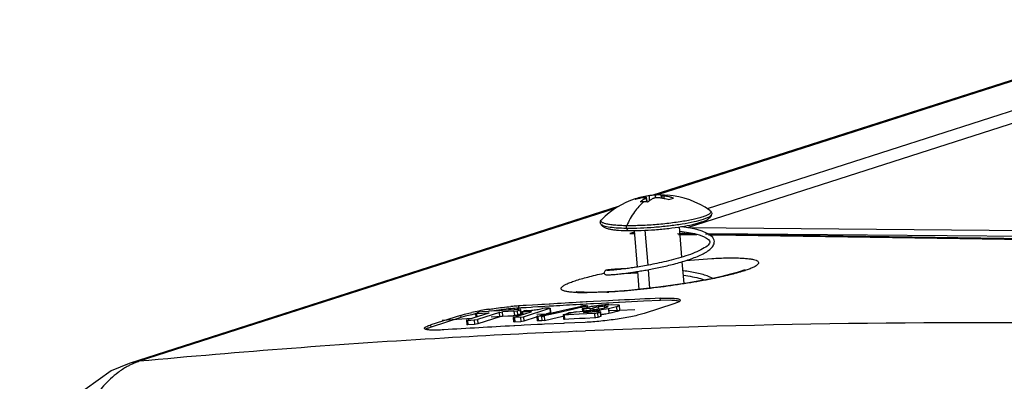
# Model space of a CAD drawing. Header units: inches. Extents: x 0 to 22, y 0 to 17.
# Tile 41 of 55: x 15.745 to 16.37, y 14.526 to 14.756. Entities that reach past the tile are written whole.
import ezdxf

# ---------------------------------------------------------------- set-up
doc = ezdxf.new("R2010")
doc.units = ezdxf.units.IN
doc.header["$LTSCALE"] = 1.21
doc.header["$MEASUREMENT"] = 0
doc.layers.get('0').update_dxf_attribs({"linetype": 'CONTINUOUS'})
doc.layers.add('03___PRT_ALL_CURVES', color=7, linetype='CONTINUOUS')

msp = doc.modelspace()

# ---------------------------------------------------------------- linework, layer by layer
at = {"color": 7, "linetype": 'Continuous'}
for p, q in [((16.49499, 14.75572), (16.14709, 14.64396)), ((16.49504, 14.75499), (16.15006, 14.64417)), ((16.49634, 14.73651), (16.18162, 14.63541)), ((16.4969, 14.72866), (16.16897, 14.62332)), ((16.13798, 14.64227), (16.13587, 14.64153)), ((16.13888, 14.64223), (16.13885, 14.64249)), ((16.14469, 14.64362), (16.14083, 14.64298)), ((16.143, 14.64254), (16.1426, 14.64215)), ((16.1426, 14.64215), (16.14316, 14.63972)), ((16.14376, 14.63969), (16.143, 14.64254)), ((16.14469, 14.64362), (16.14464, 14.64039)), ((16.14855, 14.64406), (16.14469, 14.64362)), ((16.14891, 14.64251), (16.14855, 14.64406)), ((16.15237, 14.64405), (16.14966, 14.64416)), ((16.15261, 14.64232), (16.15237, 14.64405)), ((16.15287, 14.64386), (16.15273, 14.6423)), ((16.15287, 14.64386), (16.1533, 14.644)), ((16.1542, 14.64349), (16.15287, 14.64386)), ((16.1533, 14.644), (16.15632, 14.64407)), ((16.15417, 14.64202), (16.15419, 14.64349)), ((16.15725, 14.64125), (16.16022, 14.6422)), ((16.12559, 14.63706), (15.81408, 14.53699)), ((16.12306, 14.6355), (15.82053, 14.53831)), ((16.13727, 14.59833), (16.13535, 14.62149)), ((16.14193, 14.62168), (16.14377, 14.59945)), ((16.16553, 14.6046), (16.16393, 14.62387)), ((16.39737, 14.62127), (16.16964, 14.6232)), ((16.13542, 14.62057), (16.13234, 14.61957)), ((16.13234, 14.61957), (16.13536, 14.61953)), ((16.17251, 14.61929), (16.16268, 14.61944)), ((16.16345, 14.6191), (16.17462, 14.61893)), ((16.16735, 14.61955), (16.16429, 14.61958)), ((16.17367, 14.6195), (16.16735, 14.61955)), ((16.17462, 14.61893), (16.17494, 14.61892)), ((16.42738, 14.61558), (16.18047, 14.61917)), ((16.40429, 14.61754), (16.18214, 14.61942)), ((16.18249, 14.61881), (16.18555, 14.61876)), ((16.18555, 14.61876), (16.42829, 14.61528)), ((16.18329, 14.61443), (16.1833, 14.61434)), ((16.168, 14.60242), (16.18463, 14.60375)), ((16.1181, 14.59639), (16.11769, 14.59632)), ((16.12003, 14.59662), (16.1195, 14.59657)), ((16.12062, 14.59668), (16.12003, 14.59662)), ((16.12128, 14.59674), (16.12062, 14.59668)), ((16.12145, 14.59634), (16.12075, 14.59628)), ((16.122, 14.5968), (16.12128, 14.59674)), ((16.12224, 14.5964), (16.12145, 14.59634)), ((16.12279, 14.59686), (16.122, 14.5968)), ((16.12312, 14.59648), (16.12224, 14.5964)), ((16.12365, 14.59692), (16.12279, 14.59686)), ((16.1241, 14.59658), (16.12312, 14.59648)), ((16.12458, 14.59698), (16.12365, 14.59692)), ((16.12518, 14.59669), (16.1241, 14.59658)), ((16.12558, 14.59704), (16.12458, 14.59698)), ((16.12637, 14.59682), (16.12518, 14.59669)), ((16.12665, 14.5971), (16.12558, 14.59704)), ((16.12779, 14.59715), (16.12665, 14.5971)), ((16.129, 14.5972), (16.12779, 14.59715)), ((16.12968, 14.59723), (16.129, 14.5972)), ((16.14401, 14.59662), (16.14499, 14.5848)), ((16.16692, 14.58778), (16.16577, 14.60172)), ((16.12081, 14.59346), (16.12148, 14.59351)), ((16.12148, 14.59351), (16.12222, 14.59357)), ((16.12222, 14.59357), (16.12303, 14.59364)), ((16.12303, 14.59364), (16.1239, 14.59372)), ((16.1239, 14.59372), (16.12486, 14.59382)), ((16.12486, 14.59382), (16.12588, 14.59393)), ((16.12588, 14.59393), (16.12697, 14.59405)), ((16.12875, 14.59427), (16.13003, 14.59443)), ((16.13003, 14.59443), (16.13138, 14.59461)), ((16.13138, 14.59461), (16.13281, 14.5948)), ((16.13281, 14.5948), (16.1343, 14.59502)), ((16.13601, 14.59456), (16.13758, 14.59458)), ((16.13845, 14.58409), (16.1375, 14.59551)), ((16.11781, 14.58228), (16.1053, 14.58188)), ((16.11816, 14.58248), (16.11232, 14.58224)), ((16.11917, 14.58253), (16.11816, 14.58248)), ((16.12281, 14.58275), (16.11917, 14.58253)), ((16.12519, 14.57716), (16.12171, 14.57698)), ((16.12576, 14.57719), (16.12519, 14.57716)), ((16.15188, 14.57703), (16.1518, 14.57845)), ((16.15825, 14.57712), (16.15188, 14.57703)), ((16.0588, 14.57109), (16.05146, 14.57065)), ((16.06077, 14.57121), (16.0588, 14.57109)), ((16.06075, 14.57052), (16.06262, 14.57112)), ((16.06172, 14.57127), (16.06077, 14.57121)), ((16.06204, 14.57359), (16.06159, 14.57356)), ((16.06159, 14.57356), (16.06167, 14.57213)), ((16.06213, 14.57216), (16.06167, 14.57213)), ((16.06218, 14.57129), (16.06172, 14.57127)), ((16.0627, 14.57363), (16.06204, 14.57359)), ((16.06278, 14.5722), (16.06213, 14.57216)), ((16.06262, 14.57112), (16.06284, 14.57124)), ((16.06262, 14.57112), (16.06286, 14.5683)), ((16.06284, 14.57124), (16.06268, 14.5713)), ((16.06458, 14.57374), (16.0627, 14.57363)), ((16.06341, 14.57224), (16.06278, 14.5722)), ((16.06284, 14.57124), (16.06308, 14.56842)), ((16.06466, 14.57232), (16.06341, 14.57224)), ((16.06651, 14.57386), (16.06458, 14.57374)), ((16.06659, 14.57244), (16.06466, 14.57232)), ((16.0649, 14.56666), (16.08165, 14.57204)), ((16.07057, 14.57411), (16.06651, 14.57386)), ((16.06971, 14.57263), (16.06659, 14.57244)), ((16.07066, 14.57269), (16.06971, 14.57263)), ((16.07392, 14.57431), (16.07057, 14.57411)), ((16.074, 14.57289), (16.07066, 14.57269)), ((16.07653, 14.57447), (16.07392, 14.57431)), ((16.07662, 14.57304), (16.074, 14.57289)), ((16.0741, 14.57131), (16.07669, 14.57182)), ((16.0782, 14.57457), (16.07653, 14.57447)), ((16.07829, 14.57314), (16.07662, 14.57304)), ((16.07721, 14.57192), (16.07669, 14.57182)), ((16.07835, 14.57205), (16.07721, 14.57192)), ((16.08105, 14.57473), (16.0782, 14.57457)), ((16.08114, 14.57331), (16.07829, 14.57314)), ((16.07978, 14.57213), (16.07835, 14.57205)), ((16.0812, 14.57221), (16.07978, 14.57213)), ((16.08171, 14.57477), (16.08105, 14.57473)), ((16.08179, 14.57335), (16.08114, 14.57331)), ((16.08165, 14.57204), (16.08186, 14.57216)), ((16.08165, 14.57204), (16.08188, 14.56922)), ((16.08186, 14.57216), (16.0817, 14.57221)), ((16.08186, 14.57216), (16.0821, 14.56934)), ((16.08287, 14.56917), (16.09188, 14.57124)), ((16.09594, 14.57132), (16.08692, 14.56926)), ((16.09188, 14.57124), (16.09781, 14.5726)), ((16.10107, 14.5725), (16.09594, 14.57132)), ((16.09781, 14.5726), (16.10089, 14.5733)), ((16.10083, 14.57444), (16.09823, 14.57429)), ((16.10242, 14.57595), (16.10075, 14.57586)), ((16.10208, 14.5745), (16.10083, 14.57444)), ((16.10141, 14.5734), (16.10089, 14.5733)), ((16.10162, 14.57263), (16.10107, 14.5725)), ((16.10201, 14.57272), (16.10162, 14.57263)), ((16.10255, 14.57353), (16.102, 14.57348)), ((16.1027, 14.57287), (16.10201, 14.57272)), ((16.1025, 14.57453), (16.10208, 14.5745)), ((16.10245, 14.57185), (16.10223, 14.57173)), ((16.10223, 14.57173), (16.10236, 14.57026)), ((16.10223, 14.57173), (16.1024, 14.57167)), ((16.1024, 14.57167), (16.1029, 14.57167)), ((16.10467, 14.57607), (16.10242, 14.57595)), ((16.10245, 14.57185), (16.10432, 14.57237)), ((16.10474, 14.57465), (16.1025, 14.57453)), ((16.10367, 14.57359), (16.10255, 14.57353)), ((16.10495, 14.57339), (16.1027, 14.57287)), ((16.10354, 14.5717), (16.1029, 14.57167)), ((16.1029, 14.57167), (16.10301, 14.57034)), ((16.10499, 14.57178), (16.10354, 14.5717)), ((16.1048, 14.57365), (16.10367, 14.57359)), ((16.10432, 14.57237), (16.10669, 14.57288)), ((16.10532, 14.57611), (16.10467, 14.57607)), ((16.1054, 14.57469), (16.10474, 14.57465)), ((16.10495, 14.57339), (16.10535, 14.5735)), ((16.10495, 14.57339), (16.10502, 14.57252)), ((16.10708, 14.57188), (16.10499, 14.57178)), ((16.10546, 14.57359), (16.10526, 14.57365)), ((16.10933, 14.57633), (16.10532, 14.57611)), ((16.10535, 14.5735), (16.10546, 14.57359)), ((16.10736, 14.57479), (16.1054, 14.57469)), ((16.10546, 14.57359), (16.10554, 14.57263)), ((16.10603, 14.57074), (16.10757, 14.57094)), ((16.10708, 14.57188), (16.10842, 14.57204)), ((16.10708, 14.57188), (16.10716, 14.57091)), ((16.10941, 14.5749), (16.10736, 14.57479)), ((16.10842, 14.57204), (16.10897, 14.57216)), ((16.10897, 14.57216), (16.10906, 14.57107)), ((16.11895, 14.57683), (16.10933, 14.57633)), ((16.11432, 14.57517), (16.10941, 14.5749)), ((16.11229, 14.57292), (16.11238, 14.57177)), ((16.11348, 14.57177), (16.1145, 14.57194)), ((16.11894, 14.57176), (16.11423, 14.57103)), ((16.11754, 14.57533), (16.11432, 14.57517)), ((16.1145, 14.57194), (16.1163, 14.57231)), ((16.11723, 14.57336), (16.11619, 14.57333)), ((16.11619, 14.57333), (16.11629, 14.57209)), ((16.1163, 14.57231), (16.11768, 14.57268)), ((16.11846, 14.57324), (16.11723, 14.57336)), ((16.11843, 14.57538), (16.11754, 14.57533)), ((16.11768, 14.57268), (16.11844, 14.573)), ((16.11903, 14.57541), (16.11843, 14.57538)), ((16.11844, 14.573), (16.11855, 14.57314)), ((16.11855, 14.57314), (16.11846, 14.57324)), ((16.12403, 14.57294), (16.11894, 14.57176)), ((16.11894, 14.57176), (16.11917, 14.56894)), ((16.12171, 14.57698), (16.11895, 14.57683)), ((16.12179, 14.57556), (16.11903, 14.57541)), ((16.11909, 14.5743), (16.12105, 14.57438)), ((16.12105, 14.57438), (16.12428, 14.57433)), ((16.12526, 14.57573), (16.12179, 14.57556)), ((16.12534, 14.57344), (16.12403, 14.57294)), ((16.12403, 14.57294), (16.12426, 14.57012)), ((16.12428, 14.57433), (16.12534, 14.57418)), ((16.12583, 14.57576), (16.12526, 14.57573)), ((16.12534, 14.57418), (16.12583, 14.57388)), ((16.12583, 14.57388), (16.12534, 14.57344)), ((16.1411, 14.57652), (16.12583, 14.57576)), ((16.12606, 14.57106), (16.12583, 14.57388)), ((16.15188, 14.57703), (16.1411, 14.57652)), ((16.16037, 14.57482), (16.14148, 14.56875)), ((16.16375, 14.57623), (16.16037, 14.57482)), ((16.02478, 14.56754), (16.00588, 14.56147)), ((16.02496, 14.56613), (16.00606, 14.56006)), ((16.02478, 14.56754), (16.0274, 14.5683)), ((16.02478, 14.56754), (16.02496, 14.56613)), ((16.02781, 14.56696), (16.02496, 14.56613)), ((16.0274, 14.5683), (16.03193, 14.5694)), ((16.03205, 14.56798), (16.02781, 14.56696)), ((16.04278, 14.56904), (16.02914, 14.56466)), ((16.03138, 14.56451), (16.03354, 14.56464)), ((16.03354, 14.56464), (16.0355, 14.56495)), ((16.03354, 14.56464), (16.03378, 14.56182)), ((16.03455, 14.56892), (16.03434, 14.5688)), ((16.03434, 14.5688), (16.03454, 14.56639)), ((16.03434, 14.5688), (16.03454, 14.56874)), ((16.03454, 14.56874), (16.035, 14.56875)), ((16.03643, 14.56952), (16.03491, 14.56903)), ((16.035, 14.56875), (16.03867, 14.56898)), ((16.035, 14.56875), (16.03518, 14.5666)), ((16.0495, 14.56945), (16.0355, 14.56495)), ((16.0355, 14.56495), (16.03573, 14.56213)), ((16.04973, 14.56663), (16.03573, 14.56213)), ((16.03838, 14.56984), (16.03643, 14.56952)), ((16.04228, 14.57008), (16.03838, 14.56984)), ((16.03867, 14.56898), (16.04234, 14.56921)), ((16.04294, 14.57012), (16.04228, 14.57008)), ((16.04234, 14.56921), (16.04284, 14.56921)), ((16.043, 14.56916), (16.04278, 14.56904)), ((16.04284, 14.56921), (16.043, 14.56916)), ((16.04949, 14.57053), (16.04294, 14.57012)), ((16.05028, 14.57058), (16.04949, 14.57053)), ((16.0495, 14.56945), (16.05145, 14.56977)), ((16.04973, 14.56663), (16.0495, 14.56945)), ((16.05169, 14.56695), (16.04973, 14.56663)), ((16.05146, 14.57065), (16.05028, 14.57058)), ((16.05512, 14.56999), (16.05145, 14.56977)), ((16.05169, 14.56695), (16.05145, 14.56977)), ((16.05169, 14.56695), (16.05828, 14.56734)), ((16.05879, 14.5702), (16.05512, 14.56999)), ((16.05828, 14.56734), (16.05903, 14.56738)), ((16.05856, 14.5663), (16.05835, 14.56618)), ((16.05835, 14.56618), (16.05858, 14.56336)), ((16.05835, 14.56618), (16.05855, 14.56612)), ((16.05855, 14.56612), (16.05901, 14.56613)), ((16.05879, 14.5702), (16.06075, 14.57052)), ((16.05879, 14.5702), (16.05903, 14.56738)), ((16.05892, 14.56642), (16.06965, 14.56987)), ((16.06295, 14.56635), (16.05901, 14.56613)), ((16.05901, 14.56613), (16.05924, 14.56331)), ((16.05973, 14.56745), (16.05903, 14.56738)), ((16.06045, 14.56757), (16.05973, 14.56745)), ((16.06098, 14.5677), (16.06045, 14.56757)), ((16.06075, 14.57052), (16.06098, 14.5677)), ((16.06286, 14.5683), (16.06098, 14.5677)), ((16.06308, 14.56842), (16.06286, 14.5683)), ((16.06295, 14.56635), (16.0649, 14.56666)), ((16.06295, 14.56635), (16.06318, 14.56353)), ((16.06377, 14.56993), (16.06355, 14.56981)), ((16.06355, 14.56981), (16.06371, 14.56796)), ((16.06355, 14.56981), (16.06376, 14.56975)), ((16.06376, 14.56975), (16.06421, 14.56975)), ((16.06412, 14.57004), (16.06478, 14.57025)), ((16.06481, 14.56979), (16.06421, 14.56975)), ((16.06421, 14.56975), (16.06435, 14.56816)), ((16.06531, 14.57038), (16.06478, 14.57025)), ((16.06671, 14.5699), (16.06481, 14.56979)), ((16.0649, 14.56666), (16.06514, 14.56384)), ((16.07286, 14.56632), (16.06514, 14.56384)), ((16.06601, 14.5705), (16.06531, 14.57038)), ((16.0667, 14.57056), (16.06601, 14.5705)), ((16.06921, 14.57004), (16.06671, 14.5699)), ((16.06757, 14.57062), (16.06999, 14.5708)), ((16.06921, 14.57004), (16.06971, 14.57004)), ((16.06987, 14.56999), (16.06965, 14.56987)), ((16.06971, 14.57004), (16.06987, 14.56999)), ((16.07334, 14.5669), (16.07358, 14.56408)), ((16.07346, 14.56699), (16.07334, 14.5669)), ((16.07334, 14.5669), (16.07401, 14.56685)), ((16.07386, 14.5671), (16.07346, 14.56699)), ((16.07386, 14.5671), (16.07571, 14.56753)), ((16.07625, 14.56697), (16.07401, 14.56685)), ((16.07401, 14.56685), (16.07424, 14.56403)), ((16.07571, 14.56753), (16.0761, 14.56762)), ((16.0761, 14.56762), (16.07734, 14.5679)), ((16.07625, 14.56697), (16.07681, 14.56701)), ((16.07625, 14.56697), (16.07649, 14.56415)), ((16.07734, 14.5679), (16.07773, 14.56799)), ((16.07739, 14.56709), (16.07791, 14.56719)), ((16.07773, 14.56799), (16.08287, 14.56917)), ((16.08692, 14.56926), (16.07791, 14.56719)), ((16.07791, 14.56719), (16.07815, 14.56437)), ((16.07815, 14.56437), (16.08716, 14.56644)), ((16.08188, 14.56922), (16.07951, 14.56845)), ((16.0821, 14.56934), (16.08188, 14.56922)), ((16.08716, 14.56644), (16.09004, 14.5671)), ((16.0902, 14.568), (16.08998, 14.56788)), ((16.08998, 14.56788), (16.09021, 14.56506)), ((16.08998, 14.56788), (16.09018, 14.56782)), ((16.09018, 14.56782), (16.09064, 14.56782)), ((16.0902, 14.568), (16.09114, 14.56826)), ((16.09087, 14.565), (16.09021, 14.56506)), ((16.0935, 14.56796), (16.09064, 14.56782)), ((16.09064, 14.56782), (16.09087, 14.565)), ((16.09364, 14.56514), (16.09087, 14.565)), ((16.09114, 14.56826), (16.09226, 14.56853)), ((16.1003, 14.5683), (16.0935, 14.56796)), ((16.10053, 14.56548), (16.09364, 14.56514)), ((16.09848, 14.5697), (16.10273, 14.57031)), ((16.10996, 14.56876), (16.1003, 14.5683)), ((16.10394, 14.56565), (16.10053, 14.56548)), ((16.10273, 14.57031), (16.1034, 14.5704)), ((16.103, 14.5694), (16.10359, 14.56962)), ((16.1031, 14.56935), (16.103, 14.5694)), ((16.10366, 14.56934), (16.1031, 14.56935)), ((16.1034, 14.5704), (16.10407, 14.57049)), ((16.10359, 14.56962), (16.10431, 14.56974)), ((16.10442, 14.56937), (16.10366, 14.56934)), ((16.11019, 14.56594), (16.10394, 14.56565)), ((16.10407, 14.57049), (16.10465, 14.57056)), ((16.10612, 14.56946), (16.10442, 14.56937)), ((16.10465, 14.57056), (16.10603, 14.57074)), ((16.10765, 14.57017), (16.10599, 14.56996)), ((16.10599, 14.56996), (16.10603, 14.56953)), ((16.10841, 14.56957), (16.10612, 14.56946)), ((16.1093, 14.57038), (16.10765, 14.57017)), ((16.11198, 14.56974), (16.10841, 14.56957)), ((16.1093, 14.57038), (16.10936, 14.56961)), ((16.10996, 14.56876), (16.11191, 14.56906)), ((16.10996, 14.56876), (16.11019, 14.56594)), ((16.11089, 14.56601), (16.11019, 14.56594)), ((16.11215, 14.56624), (16.11089, 14.56601)), ((16.11191, 14.56906), (16.11361, 14.56961)), ((16.11191, 14.56906), (16.11215, 14.56624)), ((16.11316, 14.56979), (16.11198, 14.56974)), ((16.11384, 14.56679), (16.11215, 14.56624)), ((16.11361, 14.56961), (16.11383, 14.56973)), ((16.11361, 14.56961), (16.11384, 14.56679)), ((16.11383, 14.56973), (16.11366, 14.56979)), ((16.11383, 14.56973), (16.11406, 14.56691)), ((16.11406, 14.56691), (16.11384, 14.56679)), ((16.11708, 14.5686), (16.11917, 14.56894)), ((16.11917, 14.56894), (16.12122, 14.56933)), ((16.12122, 14.56933), (16.12426, 14.57012)), ((16.00239, 14.55868), (16.00177, 14.55922)), ((16.00606, 14.56006), (16.00588, 14.56147)), ((16.02878, 14.56454), (16.02856, 14.56442)), ((16.02856, 14.56442), (16.0288, 14.5616)), ((16.02856, 14.56442), (16.02877, 14.56437)), ((16.02877, 14.56437), (16.02923, 14.56437)), ((16.02946, 14.56155), (16.0288, 14.5616)), ((16.02923, 14.56437), (16.03138, 14.56451)), ((16.02923, 14.56437), (16.02946, 14.56155)), ((16.03378, 14.56182), (16.02946, 14.56155)), ((16.03573, 14.56213), (16.03378, 14.56182)), ((16.05924, 14.56331), (16.05858, 14.56336)), ((16.05937, 14.56091), (16.05863, 14.56087)), ((16.06318, 14.56353), (16.05924, 14.56331)), ((16.06331, 14.56112), (16.05937, 14.56091)), ((16.06514, 14.56384), (16.06318, 14.56353)), ((16.06527, 14.56122), (16.06331, 14.56112)), ((16.07371, 14.56166), (16.06527, 14.56122)), ((16.07424, 14.56403), (16.07358, 14.56408)), ((16.07407, 14.56168), (16.07371, 14.56166)), ((16.0766, 14.5618), (16.07407, 14.56168)), ((16.07649, 14.56415), (16.07424, 14.56403)), ((16.07815, 14.56437), (16.07649, 14.56415)), ((16.07827, 14.56189), (16.0766, 14.5618)), ((16.09033, 14.56247), (16.07827, 14.56189)), ((16.09099, 14.56251), (16.09033, 14.56247)), ((16.10406, 14.56311), (16.09099, 14.56251)), ((16.09878, 14.55741), (16.10416, 14.55764)), ((15.82053, 14.53831), (15.81416, 14.53701))]:
    msp.add_line(p, q, dxfattribs=at)
for points in [[(16.16415, 14.62119), (16.16559, 14.62101), (16.16974, 14.62033), (16.17343, 14.61956), (16.17657, 14.6187), (16.17915, 14.61777), (16.18115, 14.61678), (16.18251, 14.61578), (16.18317, 14.6149), (16.18329, 14.61442)], [(16.18614, 14.61466), (16.18602, 14.61537), (16.18514, 14.61709), (16.18352, 14.61863), (16.18124, 14.61995), (16.17836, 14.6211), (16.17495, 14.6221), (16.17106, 14.62296), (16.16678, 14.62369), (16.16462, 14.62397)], [(16.1343, 14.59502), (16.13508, 14.59513), (16.13587, 14.59526), (16.13669, 14.59538), (16.13752, 14.59551), (16.13836, 14.59565), (16.13923, 14.59579), (16.14011, 14.59594), (16.14101, 14.59609), (16.14192, 14.59625), (16.14285, 14.59641), (16.14379, 14.59658), (16.14475, 14.59676), (16.14573, 14.59695), (16.14672, 14.59714), (16.14772, 14.59733), (16.14873, 14.59754), (16.14976, 14.59775), (16.15079, 14.59796), (16.15184, 14.59819), (16.15289, 14.59842), (16.15396, 14.59865), (16.15503, 14.5989), (16.15611, 14.59915), (16.15719, 14.59941), (16.15828, 14.59968), (16.15937, 14.59995), (16.16047, 14.60024), (16.16157, 14.60053), (16.16267, 14.60083), (16.16377, 14.60113), (16.16487, 14.60145), (16.16596, 14.60177), (16.16705, 14.60211), (16.16814, 14.60245), (16.16921, 14.6028), (16.17028, 14.60316), (16.17133, 14.60352), (16.17237, 14.6039), (16.17339, 14.60428), (16.17438, 14.60467), (16.17536, 14.60507), (16.17631, 14.60548), (16.17722, 14.60589), (16.17811, 14.60631), (16.17896, 14.60674), (16.17978, 14.60718), (16.18056, 14.60762), (16.1813, 14.60807), (16.18201, 14.60853), (16.18268, 14.60901), (16.1833, 14.6095), (16.18389, 14.61002), (16.18443, 14.61056), (16.18492, 14.61113), (16.18535, 14.61175), (16.18571, 14.61242), (16.18598, 14.61315), (16.18613, 14.61394), (16.18614, 14.61467)], [(16.1833, 14.61434), (16.18324, 14.61392), (16.18305, 14.61345), (16.1827, 14.6129), (16.18217, 14.6123), (16.18149, 14.61168), (16.18067, 14.61105), (16.17973, 14.61043), (16.17869, 14.60981), (16.17757, 14.60921), (16.17637, 14.60862), (16.1751, 14.60804), (16.17376, 14.60748), (16.17237, 14.60693), (16.17094, 14.60639), (16.16946, 14.60586), (16.16794, 14.60536), (16.1664, 14.60487), (16.16485, 14.60439), (16.16328, 14.60393), (16.16172, 14.6035), (16.16015, 14.60307), (16.1586, 14.60267), (16.15706, 14.60229), (16.15554, 14.60192), (16.15403, 14.60157), (16.15256, 14.60123), (16.15111, 14.60092), (16.14969, 14.60062), (16.1483, 14.60033), (16.14695, 14.60006), (16.14562, 14.5998), (16.14433, 14.59955), (16.14308, 14.59932), (16.14185, 14.5991), (16.14066, 14.59889), (16.1395, 14.5987), (16.13838, 14.59851), (16.13729, 14.59833), (16.13624, 14.59817), (16.13522, 14.59801), (16.13424, 14.59786), (16.1333, 14.59773), (16.13239, 14.5976), (16.13152, 14.59747), (16.13068, 14.59736), (16.12988, 14.59725), (16.12911, 14.59716), (16.12838, 14.59706)], [(16.11769, 14.59632), (16.11758, 14.5963), (16.11747, 14.59628), (16.11736, 14.59625), (16.11726, 14.59622), (16.11715, 14.59619), (16.11702, 14.59614), (16.11687, 14.59607), (16.11668, 14.59594), (16.11645, 14.59572), (16.11624, 14.59536), (16.11612, 14.5949), (16.11612, 14.59469)], [(16.12075, 14.59628), (16.12014, 14.59624), (16.11986, 14.59622), (16.1196, 14.59621), (16.11936, 14.59619), (16.11915, 14.59618), (16.11895, 14.59617), (16.11876, 14.59617), (16.1186, 14.59616), (16.11845, 14.59616), (16.11832, 14.59616), (16.11821, 14.59615), (16.11812, 14.59615), (16.11803, 14.59616), (16.11797, 14.59616), (16.11792, 14.59616), (16.11788, 14.59616), (16.11788, 14.59616)], [(16.1195, 14.59657), (16.11926, 14.59654), (16.11903, 14.59652), (16.11882, 14.59649), (16.11862, 14.59646), (16.11843, 14.59644), (16.11826, 14.59641), (16.1181, 14.59639)], [(16.20538, 14.59663), (16.20527, 14.59657), (16.20373, 14.59594), (16.20068, 14.59491), (16.19634, 14.59367), (16.19086, 14.59231), (16.18434, 14.59089), (16.17691, 14.58946), (16.16869, 14.58805), (16.15985, 14.5867), (16.15059, 14.58545), (16.14115, 14.58436), (16.13179, 14.58344), (16.12281, 14.58275)], [(16.12838, 14.59706), (16.127, 14.5969), (16.12637, 14.59682)], [(16.18499, 14.59103), (16.18466, 14.59123), (16.18396, 14.59161), (16.18322, 14.59196), (16.18244, 14.5923), (16.18162, 14.59262), (16.18077, 14.59292), (16.17989, 14.59321), (16.17897, 14.59349), (16.17803, 14.59375), (16.17706, 14.594), (16.17607, 14.59424), (16.17506, 14.59447), (16.17403, 14.59468), (16.17298, 14.59489), (16.17191, 14.59508), (16.17084, 14.59527), (16.16975, 14.59544), (16.16865, 14.5956), (16.16755, 14.59576), (16.16644, 14.5959), (16.16625, 14.59593)], [(16.11612, 14.59469), (16.11615, 14.5945), (16.11634, 14.59406), (16.11661, 14.59374), (16.11688, 14.59354), (16.1171, 14.59345), (16.11726, 14.5934), (16.1174, 14.59337), (16.11752, 14.59336), (16.11763, 14.59335), (16.11774, 14.59334), (16.11786, 14.59334), (16.11798, 14.59333), (16.11812, 14.59333), (16.11827, 14.59333), (16.11842, 14.59333), (16.1186, 14.59334), (16.11878, 14.59334), (16.11898, 14.59335), (16.1192, 14.59336), (16.11943, 14.59337), (16.11967, 14.59338), (16.11993, 14.5934), (16.12021, 14.59342), (16.12081, 14.59346)], [(16.12697, 14.59405), (16.12755, 14.59412), (16.12875, 14.59427)], [(16.12992, 14.59441), (16.13059, 14.59444), (16.13141, 14.59446), (16.13227, 14.59449), (16.13315, 14.59451), (16.13407, 14.59453), (16.13503, 14.59455), (16.13601, 14.59456)], [(16.16649, 14.59305), (16.16793, 14.59285), (16.16938, 14.59264), (16.17081, 14.5924), (16.17222, 14.59215), (16.17359, 14.59188), (16.17492, 14.5916), (16.17622, 14.59129), (16.17745, 14.59097), (16.17864, 14.59063), (16.17976, 14.59027), (16.18023, 14.5901)], [(16.11232, 14.58224), (16.10735, 14.58216), (16.10332, 14.58222), (16.10035, 14.58238), (16.09858, 14.58257), (16.09822, 14.58263)], [(15.81409, 14.53699), (15.80271, 14.53217), (15.78616, 14.52042), (15.77157, 14.50359), (15.75966, 14.48226), (15.751, 14.45762), (15.74598, 14.43152), (15.74457, 14.41075)]]:
    msp.add_lwpolyline(points, dxfattribs=at)
for centre, radius, start, end in [((16.15228, 14.59079), 0.05343, 107.90565, 134.96122), ((16.15228, 14.59078), 0.05344, 105.52451, 107.9055), ((16.14226, 14.62689), 0.01596, 102.32703, 105.53282), ((16.14875, 14.60687), 0.03697, 102.37241, 105.54209), ((16.14085, 14.60247), 0.03732, 89.23629, 92.87449), ((16.15229, 14.5907), 0.05352, 92.82139, 102.36521), ((16.14084, 14.60179), 0.03801, 85.64026, 89.2346), ((16.15042, 14.62872), 0.01546, 92.81866, 96.95086), ((16.15423, 14.60701), 0.03709, 91.92739, 92.8797), ((16.15424, 14.60686), 0.03723, 91.03845, 91.92741), ((16.15424, 14.60667), 0.03743, 89.67308, 91.03798), ((16.15228, 14.59079), 0.05343, 54.51441, 85.66797), ((16.13936, 14.58093), 0.03928, 97.75705, 100.30508), ((16.1369, 14.58056), 0.03928, 92.06342, 96.67057), ((16.13932, 14.58127), 0.03894, 95.67306, 97.75766), ((16.21646, 14.11164), 0.49313, 99.24188, 99.44099), ((16.09926, 14.92228), 0.34051, 273.12298, 273.33927), ((16.41228, 8.93905), 5.64541, 92.64451, 92.90911), ((16.07318, 14.37713), 0.19665, 99.30833, 100.76638), ((16.07584, 14.36136), 0.21265, 98.98098, 99.32717), ((16.07751, 14.35151), 0.22121, 95.34436, 98.62238), ((16.07353, 14.39286), 0.1811, 94.90146, 95.2909), ((16.07134, 14.41816), 0.15428, 93.59482, 95.36924), ((16.07145, 14.41757), 0.1563, 93.61469, 94.9138), ((16.06557, 14.62018), 0.04957, 275.11363, 276.01236), ((16.06283, 14.64604), 0.07557, 276.02494, 277.27572), ((16.06482, 14.63057), 0.05998, 277.25999, 278.89309), ((16.41168, 8.95036), 5.63409, 93.16359, 93.35757), ((16.41175, 8.95028), 5.63275, 93.19078, 93.35824), ((16.10327, 14.56195), 0.0116, 96.30861, 99.23818), ((16.11839, 14.512), 0.062, 100.40005, 100.87594), ((16.12017, 14.50225), 0.07191, 99.32843, 100.39439), ((16.05739, 14.96227), 0.39453, 277.30715, 277.52623), ((16.12218, 14.49021), 0.08412, 98.67334, 99.34923), ((16.11777, 14.54158), 0.03182, 104.19502, 106.05704), ((16.08015, 14.79144), 0.2222, 277.47664, 278.25396), ((16.1221, 14.49068), 0.08364, 97.27222, 98.66947), ((16.11699, 14.54472), 0.02859, 101.9761, 104.22944), ((16.11648, 14.54725), 0.02601, 99.27416, 102.02457), ((16.12283, 14.48497), 0.0894, 95.97322, 97.27291), ((16.09722, 14.6736), 0.10312, 278.26632, 279.0726), ((16.11752, 14.54076), 0.03258, 98.46587, 99.24975), ((16.07209, 14.87283), 0.30472, 277.64742, 277.94799), ((16.118, 14.53754), 0.03584, 97.41113, 98.46762), ((16.11796, 14.53793), 0.03545, 95.92253, 97.43018), ((16.1234, 14.4796), 0.09479, 94.80716, 95.97761), ((16.1179, 14.53824), 0.03513, 92.78936, 95.87028), ((16.1239, 14.47372), 0.1007, 93.5888, 94.81291), ((16.12424, 14.46868), 0.10574, 93.10892, 93.59806), ((16.12437, 14.46625), 0.10818, 92.79878, 93.10934), ((16.06593, 14.41458), 0.1585, 100.72046, 102.38735), ((16.06481, 14.41908), 0.15245, 101.54137, 102.4077), ((16.05453, 14.76634), 0.19615, 273.55847, 273.81083), ((16.07552, 14.57861), 0.01167, 276.35583, 279.26855), ((16.10624, 14.50708), 0.06302, 101.6971, 102.81485), ((16.11149, 14.48196), 0.08868, 100.16304, 101.73131), ((16.11625, 14.45587), 0.11521, 98.87325, 100.20181), ((16.13018, 14.37913), 0.19235, 97.47518, 97.72992), ((16.13228, 14.36316), 0.20846, 97.24309, 97.47552), ((16.04622, 15.0686), 0.5022, 277.21568, 277.41333), ((16.05984, 14.96394), 0.39666, 277.4122, 277.64955), ((16.07688, 14.83707), 0.27147, 277.85028, 278.0227), ((16.08841, 14.75596), 0.18955, 277.9932, 278.70027), ((16.36034, 8.89892), 5.66999, 93.05027, 93.50001), ((16.34701, 8.84736), 5.71545, 84.76484, 92.43528), ((16.34292, 8.96143), 5.60129, 93.36127, 95.35137), ((16.34509, 8.92729), 5.6355, 92.50509, 93.36294)]:
    msp.add_arc(centre, radius, start, end, dxfattribs=at)
for points, knots in [([(16.14135, 14.63979), (16.13908, 14.63797), (16.13485, 14.63321), (16.13182, 14.62766), (16.13045, 14.62458)], [0, 0, 0, 0, 0.463112, 1, 1, 1, 1]), ([(16.13587, 14.64153), (16.13563, 14.64147), (16.13681, 14.64179), (16.13725, 14.64189), (16.13805, 14.64207), (16.139, 14.64226), (16.14023, 14.64248), (16.14122, 14.6426), (16.14171, 14.64266)], [0, 0, 0, 0, 0.124642, 0.249515, 0.374356, 0.499275, 0.749393, 1, 1, 1, 1]), ([(16.1426, 14.64215), (16.14275, 14.64223), (16.14199, 14.64182), (16.14171, 14.64166), (16.14121, 14.64135), (16.14062, 14.64097), (16.13985, 14.64043), (16.13927, 14.63998), (16.13898, 14.63975)], [0, 0, 0, 0, 0.120527, 0.242403, 0.365405, 0.489666, 0.742098, 1, 1, 1, 1]), ([(16.14171, 14.64266), (16.14154, 14.64264), (16.14231, 14.64272), (16.14257, 14.6427), (16.14286, 14.64267), (16.14299, 14.64258), (16.143, 14.64254)], [0, 0, 0, 0, 0.389243, 0.689341, 0.889565, 1, 1, 1, 1]), ([(16.14373, 14.63969), (16.14344, 14.63945), (16.14459, 14.64036), (16.14504, 14.64067), (16.14568, 14.64111), (16.14641, 14.64157), (16.14704, 14.64192), (16.14735, 14.64209)], [0, 0, 0, 0, 0.257909, 0.384804, 0.510365, 0.757614, 1, 1, 1, 1]), ([(16.14735, 14.64209), (16.1473, 14.64206), (16.14756, 14.64219), (16.14767, 14.64223), (16.14789, 14.6423), (16.14817, 14.64238), (16.14858, 14.64247), (16.14909, 14.64254), (16.14963, 14.64259), (16.15034, 14.64261), (16.15087, 14.64258), (16.15121, 14.64253)], [0, 0, 0, 0, 0.043167, 0.091795, 0.144587, 0.201434, 0.325304, 0.459121, 0.598323, 0.73819, 1, 1, 1, 1]), ([(16.15121, 14.64253), (16.15096, 14.64257), (16.1522, 14.64239), (16.15266, 14.64231), (16.1535, 14.64216), (16.15448, 14.64196), (16.15575, 14.64166), (16.15675, 14.64139), (16.15725, 14.64125)], [0, 0, 0, 0, 0.12377, 0.248031, 0.372519, 0.497333, 0.747965, 1, 1, 1, 1]), ([(16.16022, 14.6422), (16.16047, 14.64213), (16.15924, 14.64248), (16.15878, 14.6426), (16.15795, 14.6428), (16.15697, 14.64302), (16.1557, 14.64327), (16.15469, 14.64342), (16.15419, 14.64349)], [0, 0, 0, 0, 0.126108, 0.252045, 0.377538, 0.502687, 0.751979, 1, 1, 1, 1]), ([(16.1833, 14.6343), (16.18355, 14.63412), (16.1839, 14.63379), (16.18392, 14.63319), (16.18373, 14.63277), (16.18336, 14.63237), (16.18255, 14.63176), (16.18108, 14.63103), (16.17882, 14.63019), (16.17593, 14.62935), (16.17249, 14.62853), (16.16856, 14.62775), (16.16422, 14.62702), (16.15789, 14.62613), (16.14968, 14.62527), (16.13994, 14.62466), (16.13352, 14.62454), (16.13045, 14.62458)], [0, 0, 0, 0, 0.016291, 0.023046, 0.030652, 0.040174, 0.052151, 0.084219, 0.12735, 0.181054, 0.244415, 0.316232, 0.395085, 0.479386, 0.657385, 0.835761, 1, 1, 1, 1]), ([(16.1833, 14.6343), (16.18367, 14.63404), (16.18418, 14.63351), (16.1845, 14.6326), (16.18449, 14.63208), (16.18444, 14.63183)], [0, 0, 0, 0, 0.472385, 0.731585, 1, 1, 1, 1]), ([(16.1138, 14.62598), (16.11371, 14.62622), (16.11362, 14.62672), (16.11379, 14.62768), (16.11421, 14.62828), (16.11453, 14.6286)], [0, 0, 0, 0, 0.268411, 0.527614, 1, 1, 1, 1]), ([(16.13045, 14.62458), (16.12907, 14.6246), (16.12648, 14.62467), (16.12286, 14.62491), (16.1198, 14.62526), (16.11736, 14.62571), (16.11574, 14.62619), (16.11482, 14.62666), (16.11437, 14.627), (16.1141, 14.62738), (16.11401, 14.62798), (16.11431, 14.62838), (16.11453, 14.6286)], [0, 0, 0, 0, 0.226807, 0.427223, 0.597329, 0.734114, 0.835913, 0.873927, 0.904102, 0.928088, 0.949221, 1, 1, 1, 1]), ([(16.13034, 14.62309), (16.13619, 14.62302), (16.14514, 14.62339), (16.15694, 14.62451), (16.16542, 14.62566), (16.17279, 14.62702), (16.17798, 14.62832), (16.18119, 14.62945), (16.18283, 14.63022), (16.18393, 14.63094), (16.18439, 14.63155), (16.18444, 14.63183)], [0, 0, 0, 0, 0.316124, 0.482731, 0.640178, 0.777982, 0.887175, 0.928914, 0.96139, 0.984644, 1, 1, 1, 1]), ([(16.13167, 14.62148), (16.13435, 14.62145), (16.13992, 14.62153), (16.14841, 14.62202), (16.15696, 14.62285), (16.16498, 14.62395), (16.17109, 14.6251), (16.17531, 14.62613), (16.17791, 14.6269), (16.1801, 14.62771), (16.18195, 14.62862), (16.18359, 14.62984), (16.1843, 14.6311), (16.18444, 14.63183)], [0, 0, 0, 0, 0.145341, 0.302756, 0.461765, 0.611722, 0.74291, 0.799023, 0.847995, 0.889848, 0.92577, 0.959792, 1, 1, 1, 1]), ([(16.1138, 14.62598), (16.11404, 14.62533), (16.11486, 14.62426), (16.11652, 14.62333), (16.11829, 14.62275), (16.12033, 14.62231), (16.12269, 14.62197), (16.1265, 14.62162), (16.12954, 14.62151), (16.13167, 14.62148)], [0, 0, 0, 0, 0.108331, 0.199663, 0.293322, 0.400339, 0.524527, 0.666535, 1, 1, 1, 1]), ([(16.1138, 14.62598), (16.11389, 14.62574), (16.11435, 14.62526), (16.11538, 14.62476), (16.11686, 14.6243), (16.11969, 14.62373), (16.12424, 14.62326), (16.12815, 14.62312), (16.13034, 14.62309)], [0, 0, 0, 0, 0.044609, 0.109901, 0.199795, 0.3148, 0.616088, 1, 1, 1, 1]), ([(16.13034, 14.62309), (16.13025, 14.62347), (16.13025, 14.624), (16.1304, 14.62448), (16.13045, 14.62458)], [0, 0, 0, 0, 0.76407, 1, 1, 1, 1]), ([(16.13034, 14.62309), (16.13039, 14.62287), (16.13053, 14.62246), (16.13083, 14.62193), (16.13122, 14.62158), (16.13153, 14.62148), (16.13167, 14.62148)], [0, 0, 0, 0, 0.311855, 0.581622, 0.806489, 1, 1, 1, 1]), ([(16.18463, 14.60375), (16.18788, 14.60393), (16.19257, 14.60412), (16.19854, 14.60415), (16.20236, 14.60407), (16.2057, 14.60388), (16.20851, 14.60358), (16.21078, 14.60318), (16.21232, 14.60275), (16.21324, 14.60233), (16.21383, 14.60196), (16.21426, 14.60146), (16.21429, 14.60089), (16.21413, 14.60047), (16.21383, 14.60006), (16.21318, 14.59942), (16.21195, 14.59863), (16.21003, 14.59768), (16.20754, 14.59669), (16.20569, 14.59605), (16.20467, 14.59573)], [0, 0, 0, 0, 0.233733, 0.336397, 0.428111, 0.508166, 0.575942, 0.631038, 0.673349, 0.689849, 0.703488, 0.723956, 0.733031, 0.743061, 0.755116, 0.769807, 0.808186, 0.859378, 0.923437, 1, 1, 1, 1]), ([(16.1053, 14.58188), (16.10387, 14.58188), (16.10122, 14.5819), (16.09754, 14.58206), (16.09448, 14.58233), (16.09232, 14.58266), (16.09094, 14.58301), (16.09015, 14.58328), (16.08953, 14.58357), (16.08908, 14.5839), (16.08879, 14.58427), (16.08867, 14.58486), (16.08905, 14.58547), (16.08961, 14.586), (16.09057, 14.58668), (16.09221, 14.58755), (16.0947, 14.58859), (16.09783, 14.58969), (16.10158, 14.59084), (16.10589, 14.59201), (16.11073, 14.59321), (16.11413, 14.59397), (16.1159, 14.59436)], [0, 0, 0, 0, 0.091345, 0.17043, 0.236525, 0.28913, 0.310325, 0.328143, 0.342711, 0.354346, 0.363696, 0.371991, 0.391643, 0.405451, 0.422445, 0.46657, 0.524477, 0.595816, 0.68, 0.776137, 0.883194, 1, 1, 1, 1]), ([(16.18489, 14.59082), (16.17966, 14.58976), (16.16873, 14.58782), (16.15207, 14.58542), (16.13539, 14.58354), (16.12438, 14.58266), (16.11909, 14.58235)], [0, 0, 0, 0, 0.241253, 0.501232, 0.760517, 1, 1, 1, 1]), ([(16.20467, 14.59573), (16.20178, 14.5948), (16.19521, 14.59302), (16.18857, 14.59157), (16.18489, 14.59082)], [0, 0, 0, 0, 0.446926, 1, 1, 1, 1]), ([(16.1518, 14.57845), (16.15393, 14.57855), (16.15688, 14.57862), (16.16046, 14.57846), (16.16191, 14.57829), (16.16253, 14.57818)], [0, 0, 0, 0, 0.593004, 0.822396, 1, 1, 1, 1]), ([(16.16408, 14.57631), (16.16381, 14.57645), (16.1631, 14.57667), (16.16116, 14.57701), (16.15949, 14.57709), (16.15825, 14.57712)], [0, 0, 0, 0, 0.155015, 0.373965, 1, 1, 1, 1]), ([(16.16253, 14.57818), (16.16282, 14.57812), (16.16334, 14.578), (16.16404, 14.57777), (16.16453, 14.57741), (16.16453, 14.57715)], [0, 0, 0, 0, 0.379012, 0.665568, 1, 1, 1, 1]), ([(16.16453, 14.57715), (16.16454, 14.57699), (16.1643, 14.57659), (16.16396, 14.57636), (16.16375, 14.57623)], [0, 0, 0, 0, 0.384335, 1, 1, 1, 1]), ([(16.04264, 14.5714), (16.04384, 14.57159), (16.04855, 14.57229), (16.05329, 14.57286), (16.05683, 14.57318)], [0, 0, 0, 0, 0.253277, 1, 1, 1, 1]), ([(16.12426, 14.57012), (16.12451, 14.5702), (16.12496, 14.57035), (16.12553, 14.57059), (16.1259, 14.57079), (16.12607, 14.57098), (16.12606, 14.57106)], [0, 0, 0, 0, 0.380602, 0.681653, 0.887611, 1, 1, 1, 1]), ([(16.14148, 14.56875), (16.1404, 14.5684), (16.13797, 14.56774), (16.13233, 14.56646), (16.12425, 14.56506), (16.1142, 14.56381), (16.10736, 14.56326), (16.10406, 14.56311)], [0, 0, 0, 0, 0.089678, 0.198798, 0.457644, 0.738713, 1, 1, 1, 1]), ([(16.00177, 14.55922), (16.00174, 14.55939), (16.00195, 14.55969), (16.00233, 14.55998), (16.00302, 14.56039), (16.00421, 14.56091), (16.00527, 14.56127), (16.00588, 14.56147)], [0, 0, 0, 0, 0.107986, 0.193296, 0.30365, 0.601676, 1, 1, 1, 1]), ([(16.01419, 14.55833), (16.01281, 14.55825), (16.01028, 14.55813), (16.00688, 14.55811), (16.00456, 14.55823), (16.00315, 14.55845), (16.00261, 14.5586), (16.00239, 14.55868)], [0, 0, 0, 0, 0.350851, 0.640886, 0.859149, 0.939309, 1, 1, 1, 1]), ([(16.00606, 14.56006), (16.00535, 14.55984), (16.00416, 14.55942), (16.00301, 14.55889), (16.00258, 14.55861)], [0, 0, 0, 0, 0.592136, 1, 1, 1, 1]), ([(15.81494, 14.53604), (15.81428, 14.53571), (15.81156, 14.53428), (15.80899, 14.53259), (15.80713, 14.53119)], [0, 0, 0, 0, 0.242879, 1, 1, 1, 1]), ([(15.82053, 14.53831), (15.82006, 14.53816), (15.81816, 14.53751), (15.8163, 14.53671), (15.81494, 14.53604)], [0, 0, 0, 0, 0.245861, 1, 1, 1, 1]), ([(15.80713, 14.53119), (15.80379, 14.52868), (15.79733, 14.52259), (15.78894, 14.51143), (15.78154, 14.49805), (15.7753, 14.48278), (15.77034, 14.46598), (15.76556, 14.44184), (15.76429, 14.42304), (15.76445, 14.41044)], [0, 0, 0, 0, 0.094961, 0.200345, 0.316123, 0.441363, 0.574513, 0.713554, 1, 1, 1, 1])]:
    msp.add_open_spline(points, degree=3, knots=knots, dxfattribs=at)
at = {"layer": '03___PRT_ALL_CURVES', "color": 4, "linetype": 'Continuous'}
for p, q in [((16.13552, 14.57112), (16.12608, 14.5707)), ((16.02873, 14.56537), (16.01314, 14.56436)), ((16.03199, 14.56558), (16.02873, 14.56537)), ((16.05829, 14.56717), (16.04432, 14.56634)), ((16.06186, 14.56737), (16.05829, 14.56717)), ((16.0792, 14.56834), (16.07328, 14.56802)), ((16.09554, 14.56921), (16.09344, 14.5691)), ((16.12608, 14.5707), (16.11868, 14.57035))]:
    msp.add_line(p, q, dxfattribs=at)

doc.saveas('drawing.dxf')
